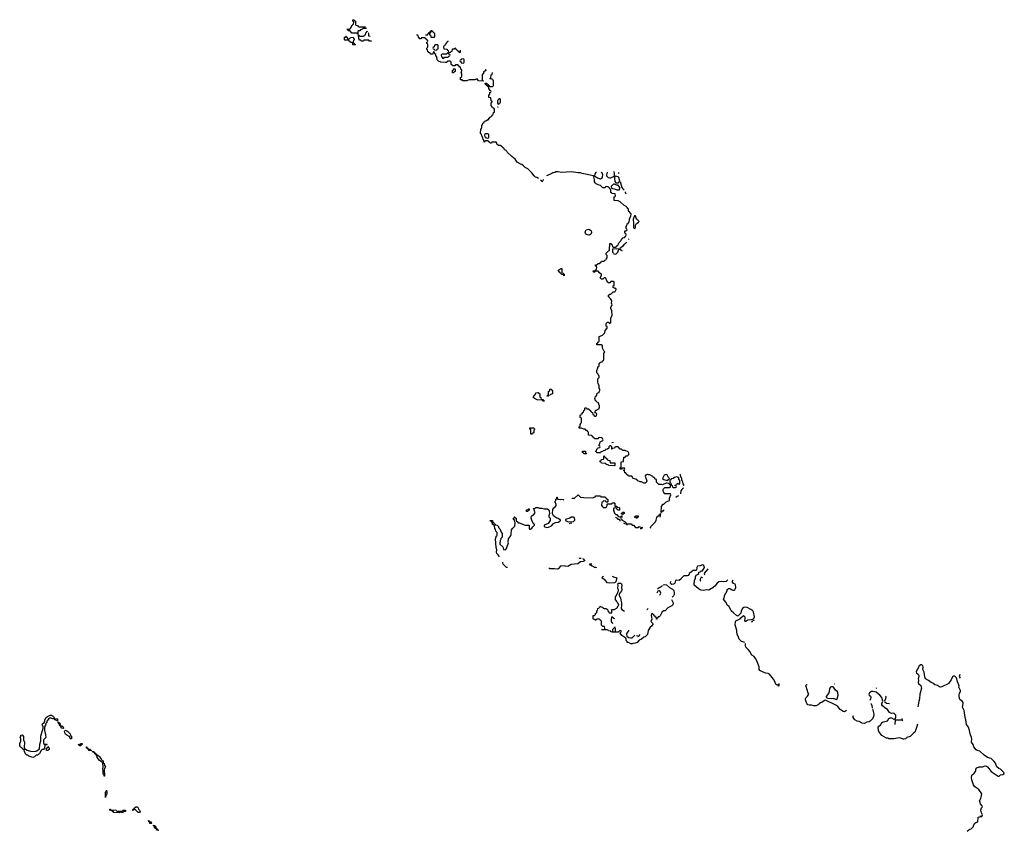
# Model space of a CAD drawing. Header units: inches. Extents: x 2387097 to 2568883, y 660483 to 715047.
# Tile 21 of 21: x 2541468 to 2558256, y 674690 to 688534. Entities that reach past the tile are written whole.
import ezdxf

# ---------------------------------------------------------------- set-up
doc = ezdxf.new("R2010")
doc.units = ezdxf.units.IN
doc.header["$MEASUREMENT"] = 0
for name, color, linetype in [('C5647', 7, 'Continuous'), ('C5648', 7, 'Continuous'), ('C5657', 7, 'Continuous'), ('C5658', 7, 'Continuous')]:
    doc.layers.add(name, color=color, linetype=linetype)

msp = doc.modelspace()

# ---------------------------------------------------------------- linework, layer by layer
at = {"layer": 'C5647', "color": 6}
for points in [[(2549647, 679374), (2549626, 679406), (2549604, 679430), (2549598, 679450), (2549601, 679490), (2549590, 679530), (2549583, 679677), (2549590, 679714), (2549595, 679725), (2549607, 679733), (2549607, 679787), (2549586, 679810), (2549582, 679842), (2549568, 679850), (2549562, 679902), (2549546, 679910), (2549542, 679922), (2549530, 679926), (2549522, 679962), (2549510, 679966), (2549502, 679982), (2549490, 679986), (2549487, 679993), (2549530, 679992), (2549538, 679958), (2549550, 679954), (2549558, 679938), (2549574, 679930), (2549578, 679918), (2549611, 679911), (2549632, 679890), (2549633, 679873), (2549652, 679852), (2549678, 679790), (2549692, 679770), (2549694, 679750), (2549694, 679710), (2549673, 679687), (2549673, 679673), (2549662, 679650), (2549662, 679630), (2549654, 679610), (2549654, 679590), (2549704, 679544), (2549712, 679530), (2549718, 679498), (2549750, 679494), (2549770, 679514), (2549778, 679550), (2549802, 679610), (2549795, 679630), (2549801, 679679), (2549837, 679723), (2549849, 679750), (2549855, 679830), (2549878, 679862), (2549910, 679894), (2549918, 679958), (2549908, 679970), (2549902, 680000)], [(2549934, 680000), (2549934, 679990), (2549938, 679978), (2549953, 679973), (2549970, 679954), (2549992, 679952), (2550000, 679948)], [(2549787, 679190), (2549769, 679190), (2549710, 679244), (2549706, 679270), (2549708, 679282)]]:
    msp.add_lwpolyline(points, dxfattribs=at)
for points in [[(2542114, 676566), (2542106, 676570), (2542102, 676582), (2542068, 676590), (2542066, 676606), (2542031, 676609), (2542017, 676617), (2541990, 676624), (2541959, 676601), (2541931, 676570), (2541930, 676548), (2541918, 676542), (2541910, 676498), (2541890, 676470), (2541890, 676410), (2541910, 676334), (2541912, 676290), (2541874, 676250), (2541874, 676190), (2541890, 676174), (2541930, 676174), (2541934, 676170), (2541930, 676166), (2541898, 676162), (2541893, 676107), (2541872, 676088), (2541850, 676086), (2541832, 676068), (2541805, 676015), (2541790, 675998), (2541770, 675989), (2541750, 675988), (2541720, 675960), (2541690, 675949), (2541626, 675970), (2541607, 675987), (2541589, 675989), (2541568, 676010), (2541548, 676050), (2541542, 676082), (2541530, 676086), (2541522, 676102), (2541507, 676107), (2541502, 676122), (2541487, 676127), (2541468, 676148), (2541469, 676190), (2541488, 676230), (2541487, 676267), (2541478, 676290), (2541488, 676310), (2541488, 676332), (2541510, 676334), (2541531, 676310), (2541532, 676250), (2541551, 676211), (2541542, 676122), (2541553, 676107), (2541553, 676093), (2541567, 676093), (2541596, 676076), (2541650, 676056), (2541729, 676051), (2541758, 676062), (2541782, 676078), (2541790, 676092), (2541806, 676094), (2541810, 676174), (2541829, 676231), (2541830, 676314), (2541869, 676450), (2541869, 676470), (2541859, 676499), (2541848, 676512), (2541868, 676532), (2541886, 676534), (2541886, 676546), (2541898, 676562), (2541898, 676590), (2541922, 676630), (2541942, 676650), (2541986, 676670), (2542011, 676671), (2542042, 676650), (2542054, 676626), (2542054, 676614), (2542112, 676610)], [(2542210, 676446), (2542188, 676450), (2542168, 676470), (2542166, 676486), (2542150, 676488), (2542148, 676508), (2542142, 676522), (2542128, 676530), (2542126, 676554), (2542134, 676550), (2542138, 676538), (2542150, 676534), (2542158, 676498), (2542171, 676491), (2542190, 676491), (2542198, 676478), (2542210, 676471), (2542214, 676450)], [(2542350, 676268), (2542329, 676270), (2542326, 676306), (2542314, 676306), (2542270, 676329), (2542250, 676349), (2542239, 676370), (2542235, 676390), (2542238, 676402), (2542247, 676413), (2542270, 676405), (2542291, 676390), (2542331, 676350), (2542332, 676332), (2542338, 676318), (2542350, 676314), (2542353, 676307)], [(2541930, 676066), (2541926, 676070), (2541926, 676110), (2541942, 676118), (2541950, 676134), (2541958, 676118), (2541972, 676110), (2541972, 676088), (2541958, 676082), (2541950, 676066)], [(2542510, 676148), (2542490, 676149), (2542486, 676166), (2542474, 676166), (2542468, 676172), (2542502, 676178), (2542506, 676190), (2542532, 676190), (2542534, 676170), (2542513, 676167)], [(2542690, 676066), (2542650, 676068), (2542646, 676086), (2542628, 676090), (2542626, 676106), (2542608, 676110), (2542606, 676130), (2542612, 676130), (2542614, 676114), (2542632, 676110), (2542634, 676094), (2542671, 676090), (2542673, 676073), (2542694, 676070)], [(2542798, 675978), (2542810, 675978), (2542822, 675970), (2542858, 675918), (2542870, 675911), (2542877, 675897), (2542891, 675890), (2542894, 675854), (2542910, 675852), (2542912, 675812), (2542931, 675790), (2542911, 675749), (2542914, 675630), (2542910, 675628), (2542908, 675648), (2542902, 675662), (2542890, 675666), (2542889, 675669), (2542889, 675729), (2542884, 675750), (2542889, 675790), (2542886, 675866), (2542870, 675868), (2542860, 675880), (2542830, 675898), (2542810, 675918), (2542789, 675950), (2542786, 675986), (2542770, 675988), (2542766, 676006), (2542749, 676010), (2542747, 676027), (2542730, 676029), (2542727, 676047), (2542713, 676047), (2542706, 676054), (2542731, 676050), (2542732, 676032), (2542754, 676030), (2542758, 676018), (2542770, 676014), (2542774, 675994), (2542790, 675992)], [(2542930, 675266), (2542929, 675350), (2542948, 675372), (2542950, 675394), (2542955, 675350), (2542951, 675310), (2542938, 675302), (2542934, 675270)], [(2543207, 675033), (2543222, 675038), (2543230, 675052), (2543274, 675050), (2543274, 675030), (2543238, 675022), (2543230, 675009), (2543206, 675010), (2543202, 675022), (2543190, 675026), (2543178, 675022), (2543174, 675010), (2543167, 675007), (2543070, 675009), (2543066, 675026), (2543046, 675030), (2543042, 675042), (2543008, 675050), (2543006, 675070), (2543014, 675070), (2543018, 675058), (2543030, 675054), (2543111, 675051), (2543118, 675038), (2543130, 675034)], [(2543510, 675009), (2543489, 675010), (2543462, 675042), (2543446, 675050), (2543430, 675066), (2543418, 675062), (2543414, 675050), (2543386, 675050), (2543406, 675054), (2543410, 675074), (2543422, 675078), (2543426, 675090), (2543446, 675110), (2543470, 675105), (2543491, 675090), (2543492, 675070), (2543510, 675052), (2543522, 675030)], [(2543690, 674826), (2543686, 674846), (2543668, 674850), (2543667, 674873), (2543674, 674866), (2543674, 674854), (2543711, 674850), (2543714, 674830), (2543710, 674826)], [(2543830, 674706), (2543808, 674710), (2543806, 674726), (2543786, 674730), (2543782, 674742), (2543766, 674750), (2543762, 674782), (2543750, 674786), (2543747, 674793), (2543770, 674792), (2543774, 674774), (2543790, 674772), (2543792, 674752), (2543798, 674738), (2543814, 674730), (2543818, 674718), (2543834, 674710)]]:
    msp.add_lwpolyline(points, close=True, dxfattribs=at)
at = {"layer": 'C5648', "color": 6}
for points in [[(2547374, 688396), (2547374, 688390), (2547370, 688386), (2547330, 688386), (2547318, 688382), (2547314, 688370), (2547278, 688362), (2547270, 688346), (2547238, 688342), (2547234, 688330), (2547234, 688286), (2547230, 688286), (2547222, 688302), (2547210, 688306), (2547130, 688306), (2547122, 688322), (2547107, 688327), (2547102, 688342), (2547070, 688346), (2547062, 688362), (2547046, 688370), (2547050, 688374), (2547090, 688374), (2547102, 688378), (2547107, 688393), (2547122, 688398), (2547130, 688434), (2547142, 688438), (2547146, 688450), (2547162, 688458), (2547166, 688490), (2547162, 688502), (2547146, 688510), (2547146, 688530), (2547150, 688534), (2547173, 688533), (2547178, 688518), (2547194, 688510), (2547194, 688450), (2547198, 688438), (2547230, 688434), (2547238, 688418), (2547250, 688414)], [(2547468, 688167), (2547430, 688166), (2547422, 688182), (2547410, 688186), (2547350, 688186), (2547338, 688182), (2547330, 688166), (2547290, 688166), (2547282, 688182), (2547267, 688187), (2547248, 688208), (2547246, 688274), (2547253, 688273), (2547258, 688258), (2547270, 688254), (2547330, 688254), (2547342, 688258), (2547348, 688272), (2547362, 688278), (2547368, 688312), (2547382, 688318), (2547387, 688333), (2547407, 688336)], [(2547250, 688414), (2547364, 688414)], [(2547422, 688304), (2547418, 688302), (2547414, 688290), (2547418, 688258), (2547444, 688255)], [(2548385, 688277), (2548410, 688274), (2548422, 688278), (2548427, 688293), (2548442, 688298), (2548447, 688313), (2548462, 688318), (2548466, 688330), (2548463, 688339)], [(2549413, 687689), (2549414, 687670), (2549398, 687662), (2549393, 687647), (2549378, 687642), (2549374, 687610), (2549358, 687602), (2549354, 687590), (2549354, 687510), (2549358, 687498), (2549373, 687493), (2549370, 687488), (2549290, 687490), (2549270, 687526), (2549231, 687509), (2549133, 687507), (2549102, 687498), (2549090, 687490), (2549026, 687490), (2549010, 687506), (2548986, 687510), (2548986, 687550), (2549002, 687558), (2549006, 687570), (2549006, 687610), (2549002, 687622), (2548988, 687630), (2549002, 687638), (2549006, 687670), (2549002, 687682), (2548988, 687688), (2548982, 687722), (2548970, 687726), (2548962, 687742), (2548947, 687747), (2548942, 687762), (2548930, 687766), (2548898, 687762), (2548890, 687746), (2548847, 687747), (2548842, 687762), (2548826, 687770), (2548826, 687810), (2548822, 687822), (2548810, 687826), (2548770, 687826), (2548758, 687822), (2548750, 687806), (2548730, 687806), (2548650, 687809), (2548610, 687828), (2548589, 687850), (2548582, 687902), (2548566, 687910), (2548562, 687942), (2548546, 687950), (2548542, 687982), (2548530, 687986), (2548518, 687982), (2548513, 687947), (2548490, 687946), (2548470, 687948), (2548466, 687966), (2548446, 687970), (2548442, 687982), (2548430, 687986), (2548422, 688022), (2548410, 688026), (2548409, 688031), (2548409, 688051), (2548422, 688058), (2548426, 688070), (2548426, 688110), (2548422, 688122), (2548408, 688130), (2548408, 688152), (2548422, 688158), (2548426, 688170), (2548422, 688182), (2548410, 688186), (2548402, 688202), (2548390, 688206), (2548382, 688222), (2548370, 688226), (2548330, 688226), (2548318, 688222), (2548312, 688208), (2548288, 688208), (2548282, 688222), (2548268, 688230), (2548262, 688262), (2548248, 688270), (2548250, 688289)], [(2548774, 688170), (2548760, 688160), (2548734, 688130), (2548730, 688106), (2548718, 688102), (2548713, 688087), (2548698, 688082), (2548694, 688070), (2548698, 688038), (2548754, 688030), (2548758, 688018), (2548774, 688010), (2548778, 687978), (2548790, 687974), (2548822, 687978), (2548827, 687993), (2548842, 687998), (2548846, 688030), (2548850, 688034), (2548882, 688038), (2548890, 688054), (2548898, 688038), (2548913, 688033), (2548918, 688018), (2548933, 688013), (2548938, 687998), (2548953, 687993), (2548958, 687978), (2548970, 687974), (2548982, 687978), (2548986, 687990), (2548986, 688014)], [(2550000, 686075), (2549950, 686103), (2549915, 686155), (2549858, 686198), (2549786, 686270), (2549782, 686282), (2549766, 686290), (2549762, 686302), (2549747, 686307), (2549742, 686322), (2549727, 686327), (2549722, 686342), (2549710, 686346), (2549700, 686360), (2549686, 686370), (2549682, 686382), (2549667, 686387), (2549626, 686390), (2549622, 686402), (2549606, 686410), (2549606, 686430), (2549590, 686446), (2549530, 686446), (2549518, 686442), (2549513, 686427), (2549490, 686426), (2549482, 686442), (2549467, 686447), (2549462, 686462), (2549450, 686466), (2549410, 686466), (2549398, 686462), (2549393, 686447), (2549387, 686447), (2549382, 686482), (2549368, 686488), (2549362, 686542), (2549350, 686546), (2549342, 686582), (2549330, 686586), (2549327, 686593), (2549328, 686668), (2549330, 686674), (2549342, 686678), (2549346, 686690), (2549348, 686732), (2549362, 686738), (2549366, 686770), (2549382, 686778), (2549386, 686790), (2549402, 686798), (2549406, 686810), (2549427, 686813), (2549448, 686832), (2549466, 686834), (2549470, 686854), (2549482, 686858), (2549486, 686870), (2549502, 686878), (2549506, 686890), (2549522, 686898), (2549530, 686914), (2549542, 686918), (2549546, 686950), (2549562, 686958), (2549566, 686970), (2549566, 687010), (2549550, 687026), (2549529, 687029), (2549526, 687050), (2549508, 687070), (2549508, 687112), (2549526, 687130), (2549522, 687142), (2549508, 687148), (2549502, 687202), (2549470, 687206), (2549466, 687210), (2549468, 687252), (2549482, 687258), (2549486, 687290), (2549502, 687298), (2549506, 687310), (2549502, 687322), (2549487, 687327), (2549482, 687342), (2549470, 687346), (2549466, 687386), (2549450, 687388), (2549447, 687407), (2549429, 687410), (2549427, 687427), (2549409, 687430), (2549406, 687450), (2549410, 687454), (2549430, 687454), (2549438, 687438), (2549454, 687430), (2549458, 687418), (2549474, 687410), (2549478, 687398), (2549490, 687394), (2549530, 687394), (2549542, 687398), (2549546, 687410), (2549546, 687490), (2549542, 687502), (2549527, 687507), (2549522, 687522), (2549490, 687526), (2549486, 687530), (2549502, 687538), (2549508, 687592), (2549522, 687598), (2549527, 687631)], [(2549626, 687045), (2549618, 687042), (2549617, 687039)], [(2549902, 680000), (2549902, 680002), (2549886, 680010), (2549887, 680033), (2549902, 680038), (2549907, 680053), (2549913, 680053), (2549918, 680038), (2549934, 680030), (2549934, 680000)]]:
    msp.add_lwpolyline(points, dxfattribs=at)
for points in [[(2548490, 688346), (2548478, 688342), (2548474, 688310), (2548458, 688302), (2548454, 688290), (2548458, 688278), (2548474, 688270), (2548478, 688238), (2548490, 688234), (2548530, 688234), (2548542, 688238), (2548546, 688250), (2548546, 688290), (2548542, 688302), (2548527, 688307), (2548522, 688322), (2548507, 688327), (2548502, 688342)], [(2547070, 688194), (2547082, 688198), (2547087, 688213), (2547102, 688218), (2547108, 688232), (2547153, 688233), (2547158, 688218), (2547172, 688210), (2547172, 688188), (2547158, 688182), (2547154, 688150), (2547158, 688138), (2547173, 688133), (2547178, 688118), (2547193, 688113), (2547190, 688106), (2547150, 688106), (2547146, 688110), (2547142, 688142), (2547107, 688147), (2547102, 688162), (2547087, 688167), (2547082, 688182), (2547070, 688186), (2547010, 688186), (2547006, 688190), (2547007, 688233), (2547022, 688238), (2547027, 688253), (2547033, 688253), (2547038, 688238), (2547054, 688230), (2547058, 688198)], [(2548590, 688106), (2548550, 688106), (2548538, 688102), (2548534, 688070), (2548518, 688062), (2548514, 688050), (2548518, 688038), (2548533, 688033), (2548538, 688018), (2548570, 688014), (2548582, 688018), (2548587, 688033), (2548602, 688038), (2548606, 688050), (2548606, 688090), (2548602, 688102)], [(2548770, 687966), (2548758, 687962), (2548750, 687946), (2548670, 687946), (2548658, 687942), (2548654, 687930), (2548658, 687898), (2548673, 687893), (2548678, 687878), (2548690, 687874), (2548702, 687878), (2548710, 687894), (2548770, 687894), (2548782, 687898), (2548787, 687913), (2548802, 687918), (2548806, 687930), (2548802, 687942), (2548787, 687947), (2548782, 687962)], [(2549030, 687866), (2548998, 687862), (2548993, 687847), (2548978, 687842), (2548974, 687830), (2548978, 687818), (2548993, 687813), (2548998, 687798), (2549030, 687794), (2549042, 687798), (2549046, 687810), (2549046, 687850), (2549042, 687862)], [(2548850, 687626), (2548846, 687670), (2548862, 687678), (2548867, 687693), (2548890, 687694), (2548894, 687690), (2548892, 687648), (2548878, 687642), (2548870, 687626)], [(2549650, 687186), (2549638, 687182), (2549633, 687167), (2549618, 687162), (2549614, 687150), (2549614, 687110), (2549618, 687098), (2549630, 687094), (2549642, 687098), (2549647, 687113), (2549662, 687118), (2549666, 687130), (2549666, 687170), (2549662, 687182)], [(2549450, 686586), (2549410, 686586), (2549398, 686582), (2549394, 686570), (2549398, 686538), (2549413, 686533), (2549418, 686518), (2549450, 686514), (2549462, 686518), (2549466, 686530), (2549466, 686570), (2549462, 686582)]]:
    msp.add_lwpolyline(points, close=True, dxfattribs=at)
at = {"layer": 'C5657', "color": 6}
for points in [[(2550000, 679948), (2550070, 679916), (2550090, 679911), (2550154, 679910), (2550153, 679853), (2550162, 679842), (2550170, 679842), (2550200, 679860), (2550216, 679884), (2550246, 679910), (2550246, 679930), (2550235, 679935), (2550220, 679960), (2550202, 680000)], [(2550512, 680000), (2550512, 679990), (2550477, 679943), (2550412, 679910), (2550412, 679890), (2550450, 679871), (2550484, 679876), (2550538, 679902), (2550570, 679938), (2550589, 679951), (2550604, 679956), (2550650, 679961), (2550680, 679980), (2550688, 679990), (2550687, 680000)], [(2550774, 680000), (2550774, 679990), (2550810, 679976), (2550830, 679971), (2550910, 679972), (2550929, 679991), (2550932, 680000)], [(2550882, 679945), (2550850, 679941), (2550839, 679935)], [(2551709, 679982), (2551709, 679989), (2551703, 680000)], [(2551737, 680000), (2551738, 679998), (2551791, 679971), (2551811, 679951), (2551814, 679934), (2551892, 679932), (2551910, 679914), (2551931, 679911), (2551970, 679872), (2552007, 679873), (2552030, 679892), (2552073, 679873), (2552091, 679871), (2552073, 679867), (2552070, 679849), (2552047, 679849)], [(2551788, 679933), (2551782, 679942), (2551768, 679944)], [(2551824, 679914), (2551823, 679917), (2551827, 679927), (2551796, 679929)], [(2552227, 679854), (2552222, 679870), (2552229, 679891), (2552309, 679970), (2552318, 680000)], [(2552008, 679858), (2552006, 679866), (2551990, 679868), (2551970, 679868)], [(2551065, 679342), (2551086, 679330), (2551093, 679313), (2551102, 679310), (2551098, 679302), (2551074, 679290), (2551030, 679289), (2550987, 679253), (2550870, 679239), (2550812, 679208)], [(2551007, 679353), (2551010, 679350), (2551040, 679350)], [(2551311, 679183), (2551289, 679189), (2551270, 679190), (2551259, 679199), (2551228, 679210), (2551198, 679230), (2551186, 679250), (2551206, 679254), (2551222, 679251)], [(2553544, 678982), (2553511, 678949), (2553470, 678946), (2553430, 678953), (2553390, 678945), (2553359, 678921), (2553323, 678870), (2553271, 678830), (2553255, 678825), (2553230, 678808), (2553210, 678804), (2553170, 678808), (2553130, 678798), (2553090, 678804), (2553073, 678810), (2553034, 678834), (2552966, 678890), (2552966, 678930), (2552974, 678946), (2552975, 678970), (2552989, 679010), (2552989, 679031), (2552995, 679045), (2553003, 679057), (2553026, 679070), (2553046, 679090), (2553047, 679113), (2553070, 679114), (2553088, 679132), (2553110, 679134), (2553145, 679190), (2553141, 679210), (2553130, 679229), (2553114, 679234), (2553091, 679229), (2553070, 679219), (2553026, 679214), (2553011, 679190), (2553010, 679146), (2552990, 679138), (2552950, 679139), (2552932, 679130), (2552923, 679117), (2552885, 679090), (2552882, 679078), (2552865, 679055), (2552851, 679049), (2552790, 679049), (2552752, 679010), (2552746, 678994), (2552711, 678969), (2552670, 678974), (2552651, 678969), (2552636, 678925), (2552628, 678912), (2552615, 678905), (2552590, 678899), (2552569, 678910), (2552566, 678930), (2552570, 678953)], [(2550812, 679208), (2550770, 679210), (2550750, 679216), (2550690, 679210), (2550650, 679169), (2550630, 679159), (2550587, 679167), (2550509, 679169), (2550493, 679180)], [(2552829, 679131), (2552830, 679131), (2552831, 679133)], [(2553199, 679168), (2553170, 679129), (2553159, 679121), (2553138, 679090), (2553145, 679070), (2553152, 679062)], [(2552581, 678646), (2552611, 678590), (2552612, 678570), (2552605, 678555), (2552586, 678534), (2552544, 678516), (2552520, 678500), (2552474, 678450), (2552450, 678448), (2552414, 678430), (2552411, 678410), (2552390, 678368), (2552370, 678349), (2552353, 678347), (2552351, 678330), (2552334, 678326), (2552330, 678306), (2552326, 678310), (2552322, 678342), (2552306, 678350), (2552302, 678362), (2552290, 678366), (2552282, 678382), (2552267, 678387), (2552262, 678402), (2552250, 678406), (2552238, 678402), (2552234, 678370), (2552243, 678343), (2552244, 678310), (2552232, 678270), (2552271, 678230), (2552251, 678209), (2552242, 678190), (2552218, 678170), (2552183, 678117), (2552171, 678049), (2552130, 678009), (2552110, 678002), (2552070, 677969), (2552032, 677948), (2551994, 677910), (2551970, 677898), (2551925, 677895), (2551910, 677886), (2551890, 677886), (2551850, 677908), (2551826, 677910), (2551826, 677930), (2551810, 677946), (2551809, 677969), (2551802, 677982), (2551734, 678030), (2551707, 678067), (2551707, 678073), (2551726, 678090), (2551726, 678110), (2551718, 678118), (2551694, 678110), (2551670, 678086), (2551570, 678086), (2551548, 678090), (2551546, 678106), (2551506, 678110), (2551502, 678122), (2551487, 678127), (2551410, 678126), (2551386, 678130), (2551390, 678134), (2551430, 678134), (2551442, 678138), (2551446, 678150), (2551442, 678182), (2551410, 678186), (2551387, 678207), (2551386, 678270), (2551382, 678282), (2551366, 678290), (2551362, 678302), (2551350, 678306), (2551310, 678306), (2551298, 678302), (2551290, 678286), (2551282, 678302), (2551247, 678307), (2551248, 678372), (2551270, 678374), (2551286, 678390), (2551288, 678410), (2551306, 678414), (2551309, 678450), (2551322, 678458), (2551328, 678492), (2551342, 678498), (2551346, 678510), (2551362, 678518), (2551370, 678532), (2551378, 678518), (2551410, 678514), (2551418, 678498), (2551433, 678493), (2551474, 678490), (2551478, 678478), (2551493, 678473), (2551494, 678450), (2551514, 678430), (2551518, 678418), (2551530, 678414), (2551562, 678418), (2551567, 678473), (2551610, 678474), (2551622, 678478), (2551628, 678492), (2551650, 678494), (2551670, 678534), (2551686, 678550), (2551668, 678588), (2551646, 678610), (2551642, 678622), (2551626, 678630), (2551626, 678690), (2551646, 678710), (2551647, 678733), (2551662, 678738), (2551666, 678770), (2551678, 678790), (2551678, 678810), (2551668, 678830), (2551675, 678890), (2551668, 678912), (2551680, 678920), (2551710, 678923), (2551730, 678910), (2551736, 678890), (2551732, 678850), (2551735, 678810), (2551730, 678790), (2551695, 678745), (2551691, 678730), (2551691, 678710), (2551711, 678670), (2551715, 678630), (2551731, 678589), (2551731, 678531), (2551721, 678510), (2551726, 678490), (2551736, 678476), (2551778, 678447)], [(2551530, 678924), (2551490, 678929), (2551452, 678972), (2551430, 678989), (2551414, 678994), (2551398, 679010), (2551406, 679030), (2551423, 679044)], [(2551571, 679043), (2551590, 679032), (2551651, 679011), (2551643, 678997), (2551632, 678948), (2551624, 678936), (2551610, 678929), (2551530, 678924)], [(2552439, 678893), (2552470, 678901), (2552496, 678896), (2552547, 678847), (2552601, 678821), (2552620, 678800), (2552627, 678750), (2552626, 678730), (2552614, 678706), (2552594, 678686)], [(2553090, 679026), (2553071, 678990), (2553071, 678970), (2553079, 678954)], [(2553114, 679016), (2553090, 679026)], [(2553831, 677908), (2553817, 677917), (2553777, 677930), (2553750, 677949), (2553735, 677970), (2553724, 678004), (2553699, 678050), (2553693, 678090), (2553695, 678115), (2553670, 678210), (2553672, 678268), (2553681, 678279), (2553750, 678312), (2553766, 678334), (2553810, 678372), (2553834, 678350), (2553833, 678313), (2553825, 678290), (2553833, 678273), (2553850, 678272), (2553870, 678294), (2553882, 678298), (2553938, 678302), (2553970, 678311), (2553989, 678330), (2553994, 678350), (2553978, 678430), (2553967, 678450), (2553934, 678474), (2553870, 678507), (2553850, 678512), (2553813, 678507), (2553790, 678490), (2553771, 678450), (2553766, 678410), (2553710, 678359), (2553690, 678369), (2553639, 678419), (2553597, 678450), (2553563, 678523), (2553528, 678550), (2553513, 678593), (2553479, 678630), (2553469, 678650), (2553479, 678681), (2553488, 678690), (2553488, 678710), (2553528, 678790), (2553528, 678812), (2553542, 678818), (2553550, 678834), (2553590, 678834), (2553594, 678814), (2553606, 678814), (2553630, 678801), (2553650, 678803), (2553662, 678810), (2553670, 678822), (2553676, 678850), (2553673, 678893), (2553665, 678905), (2553636, 678916), (2553614, 678950), (2553634, 678976)], [(2552370, 678794), (2552350, 678788), (2552332, 678750)], [(2552345, 678834), (2552346, 678834), (2552370, 678850), (2552390, 678855), (2552422, 678878), (2552428, 678888)], [(2552378, 678720), (2552390, 678732), (2552399, 678750), (2552390, 678782), (2552370, 678794)], [(2552159, 678473), (2552166, 678474), (2552177, 678483), (2552182, 678496)], [(2551570, 678346), (2551558, 678342), (2551552, 678310), (2551553, 678273), (2551558, 678258), (2551570, 678254), (2551574, 678234), (2551574, 678234)], [(2551615, 678314), (2551600, 678320), (2551576, 678336), (2551570, 678346)], [(2553992, 678289), (2553990, 678289), (2553953, 678267), (2553943, 678251)], [(2551618, 678180), (2551618, 678178), (2551622, 678177)], [(2551852, 678120), (2551819, 678070), (2551816, 678050), (2551821, 678021), (2551856, 677996), (2551890, 677991), (2551910, 677993), (2551950, 678031), (2551958, 678034)], [(2551987, 678032), (2552005, 678025), (2552010, 678014), (2552030, 678022), (2552046, 678047)], [(2554412, 677212), (2554414, 677170), (2554410, 677166), (2554402, 677182), (2554389, 677189), (2554369, 677190), (2554350, 677228), (2554346, 677246), (2554323, 677283), (2554250, 677370), (2554230, 677384), (2554190, 677388), (2554144, 677404), (2554090, 677433), (2554079, 677450), (2554075, 677495), (2554051, 677550), (2554044, 677584), (2554016, 677636), (2553990, 677670), (2553950, 677696), (2553917, 677757), (2553886, 677790), (2553862, 677822), (2553850, 677830), (2553843, 677857), (2553841, 677895)], [(2557624, 674690), (2557650, 674713), (2557670, 674725), (2557690, 674730), (2557728, 674770), (2557729, 674790), (2557753, 674827), (2557770, 674838), (2557806, 674850), (2557810, 674934), (2557842, 674938), (2557850, 674952), (2557862, 674942), (2557870, 674942), (2557884, 674970), (2557866, 675006), (2557858, 675050), (2557869, 675091), (2557882, 675110), (2557875, 675130), (2557850, 675158), (2557836, 675196), (2557835, 675210), (2557858, 675250), (2557864, 675270), (2557872, 675330), (2557821, 675401), (2557753, 675450), (2557730, 675481), (2557703, 675570), (2557698, 675610), (2557704, 675650), (2557740, 675680), (2557763, 675710), (2557770, 675730), (2557770, 675752), (2557786, 675774), (2557830, 675790), (2557886, 675790), (2557930, 675805), (2557950, 675802), (2557971, 675791), (2558032, 675710), (2558150, 675631), (2558170, 675632), (2558189, 675651), (2558230, 675661), (2558249, 675670), (2558256, 675690), (2558190, 675749), (2558163, 675763), (2558129, 675789), (2558116, 675816), (2558107, 675850), (2558083, 675883), (2558050, 675915), (2558030, 675930), (2557971, 675951), (2557910, 675990), (2557836, 676056), (2557794, 676070), (2557779, 676079), (2557737, 676130), (2557723, 676170), (2557695, 676210), (2557701, 676270), (2557698, 676290), (2557673, 676353), (2557664, 676410), (2557648, 676468), (2557610, 676510), (2557600, 676590), (2557586, 676630), (2557570, 676750), (2557544, 676810), (2557554, 676870), (2557552, 676890), (2557537, 676910), (2557499, 676939), (2557492, 676952), (2557484, 677010), (2557493, 677047), (2557509, 677070), (2557509, 677090), (2557482, 677150), (2557489, 677170), (2557457, 677237), (2557449, 677290), (2557439, 677310), (2557410, 677335), (2557386, 677334), (2557375, 677325), (2557348, 677272), (2557318, 677230), (2557310, 677209), (2557190, 677152), (2557170, 677148), (2557150, 677152), (2557115, 677175), (2557070, 677187), (2557038, 677218), (2557010, 677230), (2556963, 677263), (2556915, 677290), (2556903, 677323), (2556890, 677406), (2556869, 677450), (2556875, 677490), (2556869, 677510), (2556850, 677529), (2556830, 677527), (2556807, 677513), (2556791, 677490), (2556788, 677472), (2556770, 677449), (2556751, 677410), (2556759, 677390), (2556788, 677368), (2556801, 677350), (2556801, 677330), (2556786, 677290), (2556791, 677270), (2556786, 677230), (2556791, 677210), (2556835, 677175), (2556846, 677130), (2556818, 677030), (2556810, 676948), (2556796, 676910), (2556784, 676815)], [(2557497, 677366), (2557490, 677350), (2557488, 677328), (2557504, 677304), (2557505, 677304)], [(2555568, 676750), (2555531, 676730), (2555510, 676731), (2555460, 676770), (2555417, 676817), (2555383, 676843), (2555210, 676925), (2555190, 676921), (2555145, 676890), (2555121, 676879), (2555097, 676863), (2555090, 676852), (2555051, 676830), (2555010, 676830), (2554970, 676841), (2554930, 676841), (2554908, 676850), (2554890, 676868), (2554869, 676930), (2554869, 676950), (2554879, 676970), (2554903, 676997), (2554922, 677030), (2554909, 677049), (2554878, 677158), (2554868, 677170), (2554890, 677194), (2554892, 677195)], [(2555360, 677206), (2555364, 677204), (2555368, 677204)], [(2556772, 676520), (2556775, 676510), (2556750, 676429), (2556730, 676384), (2556700, 676360), (2556650, 676310), (2556592, 676288), (2556570, 676270), (2556544, 676264), (2556530, 676262), (2556490, 676281), (2556470, 676284), (2556370, 676266), (2556290, 676268), (2556270, 676279), (2556250, 676279), (2556166, 676326), (2556114, 676390), (2556109, 676411), (2556108, 676470), (2556148, 676510), (2556154, 676526), (2556174, 676546), (2556190, 676558), (2556250, 676567), (2556266, 676574), (2556290, 676612), (2556310, 676625), (2556330, 676625), (2556370, 676602), (2556378, 676602), (2556398, 676622), (2556405, 676635), (2556409, 676669), (2556370, 676704), (2556330, 676701), (2556297, 676717), (2556264, 676770), (2556217, 676797), (2556179, 676830), (2556169, 676850), (2556169, 676870), (2556184, 676910), (2556169, 676970), (2556135, 677010), (2556070, 677065), (2556016, 677076), (2555990, 677073), (2555955, 677050), (2555947, 677030), (2555951, 677011), (2555973, 676993), (2555979, 676979), (2555976, 676950), (2555962, 676919)], [(2556070, 677135), (2556073, 677133), (2556076, 677132)], [(2556231, 676997), (2556234, 676990), (2556233, 676950), (2556211, 676910), (2556217, 676897), (2556250, 676873), (2556301, 676871)], [(2556006, 676781), (2556031, 676690), (2556027, 676650), (2556008, 676610), (2555970, 676569), (2555950, 676560), (2555910, 676550), (2555870, 676529), (2555830, 676532), (2555782, 676562), (2555749, 676570), (2555710, 676592), (2555680, 676630), (2555679, 676650), (2555683, 676665)], [(2555980, 676872), (2555986, 676866), (2555997, 676837), (2556003, 676794)], [(2556527, 676573), (2556522, 676582), (2556508, 676588), (2556393, 676587), (2556391, 676512)], [(2556509, 676615), (2556512, 676592), (2556522, 676591)]]:
    msp.add_lwpolyline(points, dxfattribs=at)
for points in [[(2551610, 678166), (2551574, 678130), (2551578, 678098), (2551610, 678094), (2551622, 678098), (2551626, 678110), (2551626, 678150), (2551622, 678162)], [(2555330, 677155), (2555310, 677154), (2555292, 677148), (2555276, 677124), (2555271, 677070), (2555257, 677043), (2555216, 676990), (2555220, 676980), (2555228, 676968), (2555241, 676961), (2555338, 676958), (2555355, 676955), (2555390, 676938), (2555409, 676951), (2555423, 677010), (2555418, 677050), (2555410, 677069), (2555378, 677098), (2555346, 677146)]]:
    msp.add_lwpolyline(points, close=True, dxfattribs=at)
at = {"layer": 'C5658', "color": 6}
for points in [[(2550313, 685823), (2550283, 685843), (2550262, 685850), (2550238, 685870), (2550201, 685921), (2550130, 685990), (2550089, 686010), (2550061, 686041), (2550030, 686064), (2550008, 686070), (2550000, 686075)], [(2551483, 685934), (2551474, 685890), (2551475, 685870), (2551502, 685842), (2551530, 685835), (2551550, 685839), (2551590, 685862), (2551598, 685862), (2551608, 685872), (2551609, 685911), (2551603, 685945)], [(2550391, 685810), (2550390, 685788), (2550370, 685766), (2550364, 685784), (2550348, 685799)], [(2552457, 680164), (2552440, 680160), (2552427, 680147), (2552413, 680147), (2552410, 680128), (2552406, 680130), (2552409, 680231), (2552427, 680253), (2552428, 680270), (2552450, 680272), (2552489, 680311), (2552548, 680332), (2552549, 680370), (2552568, 680430), (2552566, 680446), (2552510, 680449), (2552490, 680444), (2552470, 680449), (2552450, 680469), (2552441, 680490), (2552440, 680520), (2552447, 680533), (2552468, 680552), (2552547, 680553), (2552562, 680558), (2552566, 680570), (2552562, 680602), (2552550, 680606), (2552542, 680622), (2552508, 680628), (2552490, 680629), (2552430, 680598), (2552410, 680606), (2552368, 680608), (2552328, 680648), (2552326, 680690), (2552310, 680698), (2552284, 680724), (2552269, 680730), (2552262, 680742), (2552210, 680768), (2552189, 680769), (2552170, 680778), (2552162, 680778), (2552150, 680766), (2552138, 680762), (2552134, 680750), (2552161, 680670), (2552158, 680650), (2552150, 680638), (2552130, 680629), (2552110, 680629), (2552070, 680649), (2552050, 680649), (2552035, 680655), (2552010, 680669), (2551990, 680689), (2551930, 680709), (2551908, 680748), (2551846, 680750), (2551842, 680762), (2551827, 680767), (2551822, 680782), (2551807, 680787), (2551802, 680802), (2551787, 680807), (2551782, 680842), (2551766, 680850), (2551782, 680858), (2551786, 680870), (2551782, 680882), (2551750, 680886), (2551738, 680882), (2551730, 680866), (2551710, 680866), (2551706, 680870), (2551707, 680893), (2551722, 680898), (2551726, 680910), (2551726, 680990), (2551730, 680994), (2551762, 680998), (2551766, 681010), (2551767, 681073), (2551790, 681074), (2551808, 681092), (2551830, 681092), (2551848, 681110), (2551858, 681130), (2551840, 681160), (2551790, 681188), (2551750, 681188), (2551730, 681206), (2551707, 681207), (2551670, 681246), (2551630, 681246), (2551618, 681242), (2551610, 681226), (2551578, 681222), (2551570, 681206), (2551566, 681210), (2551566, 681250), (2551550, 681266), (2551530, 681266), (2551514, 681250), (2551513, 681227), (2551493, 681207), (2551458, 681202), (2551453, 681187), (2551418, 681182), (2551413, 681167), (2551378, 681162), (2551370, 681146), (2551310, 681146), (2551302, 681162), (2551286, 681170), (2551302, 681178), (2551306, 681210), (2551322, 681218), (2551327, 681233), (2551362, 681238), (2551366, 681250), (2551362, 681262), (2551347, 681267), (2551346, 681290), (2551362, 681298), (2551367, 681333), (2551410, 681354), (2551418, 681370), (2551408, 681390), (2551390, 681402), (2551350, 681406), (2551338, 681402), (2551330, 681386), (2551270, 681386), (2551262, 681402), (2551247, 681407), (2551242, 681422), (2551227, 681427), (2551222, 681442), (2551167, 681447), (2551166, 681490), (2551162, 681502), (2551148, 681508), (2551146, 681526), (2551128, 681528), (2551107, 681547), (2551088, 681548), (2551047, 681567), (2551010, 681566), (2551006, 681570), (2551006, 681590), (2551022, 681598), (2551026, 681630), (2551036, 681644), (2551046, 681670), (2551046, 681730), (2551042, 681742), (2551026, 681750), (2551026, 681790), (2551042, 681798), (2551047, 681813), (2551062, 681818), (2551067, 681833), (2551082, 681838), (2551086, 681870), (2551102, 681878), (2551106, 681890), (2551106, 681910), (2551110, 681914), (2551130, 681914), (2551138, 681898), (2551170, 681894), (2551178, 681878), (2551193, 681873), (2551198, 681858), (2551213, 681853), (2551218, 681838), (2551233, 681833), (2551238, 681798), (2551253, 681793), (2551270, 681774), (2551290, 681774), (2551302, 681778), (2551306, 681810), (2551290, 681826), (2551270, 681826), (2551266, 681830), (2551282, 681838), (2551286, 681870), (2551290, 681874), (2551310, 681874), (2551328, 681892), (2551346, 681894), (2551346, 681906), (2551355, 681925), (2551355, 681950), (2551330, 682006), (2551306, 682010), (2551302, 682022), (2551286, 682030), (2551282, 682062), (2551266, 682070), (2551282, 682078), (2551288, 682112), (2551302, 682118), (2551306, 682130), (2551306, 682150), (2551328, 682172), (2551346, 682174), (2551346, 682186), (2551358, 682210), (2551358, 682230), (2551349, 682250), (2551348, 682288), (2551330, 682326), (2551326, 682350), (2551327, 682407), (2551347, 682433), (2551348, 682450), (2551330, 682486), (2551308, 682510), (2551308, 682550), (2551327, 682593), (2551328, 682612), (2551342, 682618), (2551346, 682630), (2551346, 682670), (2551362, 682678), (2551367, 682693), (2551402, 682698), (2551407, 682713), (2551422, 682718), (2551426, 682730), (2551426, 682850), (2551442, 682858), (2551446, 682870), (2551428, 682888), (2551408, 682930), (2551407, 682967), (2551402, 682982), (2551390, 682986), (2551310, 682986), (2551306, 683010), (2551322, 683018), (2551330, 683034), (2551342, 683038), (2551347, 683053), (2551348, 683130), (2551367, 683133), (2551406, 683150), (2551446, 683190), (2551448, 683232), (2551486, 683270), (2551482, 683302), (2551470, 683306), (2551467, 683313), (2551470, 683354), (2551490, 683374), (2551513, 683373), (2551518, 683358), (2551530, 683354), (2551546, 683370), (2551548, 683450), (2551568, 683490), (2551567, 683567), (2551546, 683610), (2551546, 683630), (2551568, 683670), (2551560, 683700), (2551562, 683730), (2551558, 683750), (2551548, 683768), (2551526, 683790), (2551522, 683802), (2551507, 683807), (2551507, 683827), (2551510, 683834), (2551522, 683838), (2551526, 683850), (2551550, 683854), (2551588, 683892), (2551610, 683892), (2551620, 683900), (2551638, 683930), (2551638, 683938), (2551630, 683946), (2551608, 683948), (2551602, 683962), (2551588, 683968), (2551588, 683992), (2551602, 683998), (2551606, 684010), (2551606, 684050), (2551602, 684062), (2551590, 684066), (2551550, 684066), (2551530, 684046), (2551508, 684048), (2551496, 684056), (2551479, 684079), (2551463, 684123), (2551450, 684129), (2551431, 684129), (2551410, 684108), (2551390, 684106), (2551368, 684130), (2551388, 684170), (2551386, 684190), (2551355, 684215), (2551330, 684246), (2551290, 684246), (2551278, 684242), (2551272, 684228), (2551250, 684228), (2551248, 684250), (2551282, 684258), (2551286, 684270), (2551302, 684278), (2551306, 684310), (2551302, 684322), (2551286, 684330), (2551286, 684350), (2551290, 684354), (2551310, 684354), (2551322, 684358), (2551327, 684373), (2551350, 684374), (2551370, 684394), (2551382, 684398), (2551390, 684414), (2551430, 684414), (2551442, 684418), (2551446, 684430), (2551462, 684438), (2551466, 684450), (2551486, 684470), (2551486, 684510), (2551466, 684530), (2551466, 684550), (2551510, 684594), (2551522, 684598), (2551526, 684610), (2551530, 684714), (2551550, 684714), (2551558, 684698), (2551570, 684694), (2551578, 684658), (2551590, 684654), (2551630, 684654), (2551642, 684658), (2551646, 684670), (2551668, 684690), (2551690, 684734), (2551726, 684770), (2551727, 684793), (2551742, 684798), (2551750, 684814), (2551782, 684818), (2551787, 684833), (2551802, 684838), (2551806, 684870), (2551802, 684882), (2551786, 684890), (2551786, 684930), (2551790, 684934), (2551810, 684934), (2551826, 684950), (2551822, 684962), (2551806, 684970), (2551806, 685010), (2551822, 685018), (2551827, 685053), (2551842, 685058), (2551847, 685073), (2551858, 685082), (2551868, 685130), (2551889, 685190), (2551893, 685210), (2551888, 685228), (2551862, 685262), (2551848, 685270), (2551846, 685310), (2551835, 685315), (2551828, 685330), (2551810, 685348), (2551770, 685369), (2551706, 685426), (2551670, 685444), (2551606, 685450), (2551606, 685510), (2551622, 685518), (2551626, 685530), (2551622, 685562), (2551567, 685567), (2551562, 685582), (2551548, 685588), (2551547, 685627), (2551542, 685642), (2551530, 685646), (2551522, 685662), (2551506, 685670), (2551502, 685682), (2551470, 685686), (2551458, 685682), (2551450, 685666), (2551410, 685666), (2551370, 685706), (2551330, 685715), (2551295, 685735), (2551278, 685750), (2551270, 685766), (2551267, 685810), (2551256, 685856), (2551249, 685869), (2551058, 685910), (2551030, 685923), (2550990, 685921), (2550870, 685937), (2550710, 685930), (2550650, 685940), (2550610, 685940), (2550591, 685930), (2550558, 685922), (2550541, 685910), (2550476, 685884), (2550470, 685875), (2550464, 685876), (2550451, 685869)], [(2551303, 685930), (2551293, 685927), (2551273, 685907), (2551271, 685870), (2551319, 685839), (2551370, 685818), (2551401, 685839), (2551407, 685853), (2551410, 685890), (2551399, 685919), (2551384, 685928)], [(2551671, 685930), (2551690, 685918)], [(2551714, 685771), (2551711, 685769), (2551711, 685750), (2551734, 685674), (2551751, 685651), (2551774, 685627)], [(2551791, 685599), (2551791, 685590), (2551805, 685564)], [(2551856, 684789), (2551851, 684789), (2551848, 684783)], [(2551818, 684737), (2551811, 684730), (2551797, 684723), (2551791, 684710), (2551777, 684703), (2551750, 684669), (2551710, 684635), (2551694, 684630), (2551698, 684618), (2551730, 684605), (2551737, 684590), (2551737, 684586)], [(2551564, 681322), (2551570, 681321), (2551590, 681325), (2551595, 681329)], [(2552725, 680788), (2552730, 680778), (2552736, 680736), (2552745, 680730), (2552744, 680724), (2552750, 680714), (2552750, 680690), (2552761, 680661), (2552770, 680652), (2552776, 680616), (2552792, 680591)], [(2550886, 680369), (2550888, 680370), (2550925, 680375), (2550990, 680431), (2551030, 680391), (2551086, 680385), (2551239, 680381), (2551274, 680394), (2551286, 680394), (2551288, 680410), (2551310, 680414), (2551370, 680414), (2551378, 680398), (2551390, 680394), (2551450, 680394), (2551458, 680378), (2551474, 680370), (2551478, 680358), (2551494, 680350), (2551494, 680310), (2551490, 680306), (2551470, 680306), (2551462, 680322), (2551430, 680326), (2551418, 680322), (2551412, 680308), (2551394, 680306), (2551391, 680250), (2551409, 680218)], [(2552699, 680411), (2552679, 680401), (2552657, 680382)], [(2552784, 680544), (2552770, 680530), (2552757, 680523), (2552741, 680499), (2552733, 680447)], [(2550687, 680000), (2550686, 680006), (2550670, 680008), (2550650, 680024), (2550628, 680030), (2550590, 680054), (2550572, 680072), (2550555, 680110), (2550560, 680180), (2550575, 680205), (2550590, 680212), (2550614, 680250), (2550614, 680270), (2550595, 680310), (2550598, 680322), (2550607, 680333), (2550610, 680354), (2550622, 680358), (2550626, 680390), (2550634, 680390), (2550638, 680358), (2550653, 680353), (2550690, 680351), (2550710, 680356), (2550734, 680350), (2550746, 680344)], [(2551418, 680212), (2551468, 680212), (2551486, 680250), (2551486, 680270), (2551490, 680274), (2551550, 680274), (2551562, 680278), (2551570, 680294), (2551610, 680294), (2551614, 680290), (2551614, 680250), (2551618, 680238), (2551650, 680234), (2551658, 680218), (2551690, 680214), (2551694, 680210), (2551694, 680170), (2551690, 680166), (2551667, 680167), (2551662, 680182), (2551647, 680187), (2551642, 680202), (2551630, 680206), (2551598, 680202), (2551593, 680187), (2551593, 680167), (2551610, 680114), (2551630, 680094), (2551653, 680093), (2551658, 680078), (2551673, 680073), (2551678, 680058), (2551690, 680054), (2551722, 680058), (2551727, 680073), (2551734, 680074), (2551734, 680050), (2551718, 680042), (2551714, 680030), (2551718, 680018), (2551733, 680013), (2551737, 680000)], [(2550202, 680000), (2550188, 680032), (2550188, 680052), (2550196, 680064), (2550230, 680094), (2550242, 680098), (2550258, 680130), (2550248, 680148), (2550242, 680182), (2550226, 680190), (2550230, 680194), (2550250, 680194), (2550270, 680212), (2550310, 680212), (2550330, 680202), (2550370, 680202), (2550410, 680192), (2550470, 680191), (2550491, 680171), (2550497, 680157), (2550501, 680110), (2550491, 680070), (2550492, 680052), (2550511, 680030), (2550512, 680000)], [(2552318, 680000), (2552330, 680042), (2552350, 680065), (2552368, 680072), (2552369, 680091), (2552386, 680094), (2552386, 680106), (2552393, 680113), (2552385, 680051)], [(2550932, 680000), (2550935, 680010), (2550922, 680042), (2550910, 680049), (2550871, 680049), (2550850, 680034), (2550774, 680010), (2550774, 680000)], [(2551627, 680042), (2551625, 680045), (2551622, 680046)], [(2551669, 680011), (2551667, 680027), (2551653, 680027), (2551637, 680035)], [(2551703, 680000), (2551702, 680002), (2551689, 680009), (2551670, 680010)]]:
    msp.add_lwpolyline(points, dxfattribs=at)
for points in [[(2551634, 685866), (2551618, 685862), (2551611, 685829), (2551615, 685775), (2551631, 685751), (2551670, 685751), (2551683, 685757), (2551698, 685782), (2551684, 685844), (2551674, 685854), (2551650, 685862)], [(2551610, 685728), (2551590, 685728), (2551570, 685706), (2551558, 685702), (2551554, 685690), (2551558, 685658), (2551573, 685653), (2551611, 685651), (2551650, 685632), (2551690, 685634), (2551698, 685650), (2551698, 685670), (2551689, 685690), (2551670, 685709), (2551646, 685710)], [(2551970, 685186), (2551950, 685186), (2551931, 685150), (2551926, 685130), (2551934, 685050), (2551934, 684990), (2551938, 684978), (2551950, 684974), (2551962, 684978), (2551966, 684990), (2551966, 685030), (2551978, 685050), (2551995, 685065), (2552020, 685080), (2552028, 685090), (2551989, 685130), (2551977, 685150)], [(2551170, 684859), (2551150, 684864), (2551132, 684872), (2551114, 684890), (2551109, 684910), (2551113, 684927), (2551129, 684951), (2551170, 684961), (2551203, 684943), (2551211, 684930), (2551215, 684905), (2551206, 684874), (2551190, 684862)], [(2551650, 684628), (2551578, 684622), (2551574, 684610), (2551574, 684570), (2551594, 684550), (2551598, 684538), (2551630, 684532), (2551668, 684570), (2551678, 684602), (2551686, 684610), (2551682, 684622)], [(2550750, 684166), (2550742, 684182), (2550706, 684190), (2550702, 684202), (2550690, 684206), (2550682, 684222), (2550670, 684226), (2550662, 684242), (2550648, 684248), (2550650, 684254), (2550662, 684258), (2550667, 684273), (2550682, 684278), (2550688, 684292), (2550712, 684290), (2550714, 684230), (2550718, 684218), (2550734, 684210), (2550738, 684198), (2550753, 684193), (2550754, 684170)], [(2550390, 682028), (2550382, 682042), (2550370, 682046), (2550290, 682048), (2550246, 682070), (2550242, 682082), (2550230, 682086), (2550226, 682110), (2550242, 682118), (2550250, 682134), (2550262, 682138), (2550269, 682171), (2550310, 682174), (2550318, 682158), (2550334, 682150), (2550334, 682110), (2550338, 682098), (2550354, 682090), (2550358, 682058), (2550390, 682054), (2550398, 682038), (2550412, 682032), (2550410, 682028)], [(2550470, 682106), (2550466, 682110), (2550466, 682130), (2550482, 682138), (2550486, 682150), (2550486, 682190), (2550506, 682210), (2550506, 682230), (2550534, 682230), (2550538, 682218), (2550552, 682210), (2550552, 682150), (2550518, 682142), (2550512, 682128), (2550478, 682122)], [(2550190, 681466), (2550186, 681470), (2550186, 681530), (2550182, 681542), (2550166, 681550), (2550166, 681570), (2550170, 681574), (2550230, 681574), (2550238, 681558), (2550254, 681550), (2550238, 681542), (2550234, 681530), (2550234, 681490), (2550218, 681482), (2550210, 681466)], [(2551130, 681126), (2551087, 681127), (2551082, 681142), (2551066, 681150), (2551067, 681173), (2551113, 681173), (2551118, 681138), (2551133, 681133)], [(2551610, 680926), (2551513, 680927), (2551506, 680930), (2551502, 680942), (2551470, 680948), (2551462, 680962), (2551450, 680966), (2551390, 680968), (2551382, 680982), (2551366, 680990), (2551366, 681010), (2551382, 681018), (2551387, 681033), (2551422, 681038), (2551426, 681050), (2551426, 681090), (2551430, 681094), (2551438, 681078), (2551453, 681073), (2551458, 681058), (2551473, 681053), (2551478, 681038), (2551493, 681033), (2551498, 681018), (2551533, 681013), (2551538, 680978), (2551550, 680974), (2551613, 680973), (2551614, 680930)], [(2552490, 680778), (2552458, 680762), (2552438, 680730), (2552431, 680710), (2552450, 680691), (2552510, 680674), (2552522, 680678), (2552526, 680690), (2552542, 680698), (2552546, 680710), (2552530, 680726), (2552508, 680768)], [(2552670, 680738), (2552635, 680725), (2552610, 680709), (2552578, 680702), (2552570, 680686), (2552558, 680682), (2552554, 680670), (2552554, 680650), (2552558, 680638), (2552572, 680630), (2552578, 680598), (2552594, 680590), (2552598, 680558), (2552610, 680554), (2552650, 680554), (2552662, 680558), (2552666, 680570), (2552662, 680582), (2552647, 680587), (2552647, 680593), (2552662, 680598), (2552666, 680610), (2552682, 680618), (2552690, 680634), (2552698, 680618), (2552710, 680614), (2552722, 680618), (2552726, 680630), (2552726, 680670), (2552722, 680682), (2552708, 680688), (2552706, 680726), (2552694, 680726)], [(2550130, 680146), (2550107, 680147), (2550107, 680173), (2550142, 680178), (2550146, 680190), (2550154, 680190), (2550153, 680167), (2550138, 680162)], [(2551746, 680086), (2551742, 680102), (2551726, 680110), (2551742, 680118), (2551747, 680133), (2551770, 680134), (2551774, 680130), (2551774, 680110), (2551758, 680102), (2551750, 680086)], [(2551990, 680028), (2551982, 680042), (2551950, 680046), (2551946, 680050), (2551962, 680058), (2551970, 680074), (2552010, 680074), (2552014, 680070), (2552014, 680050), (2551998, 680042)]]:
    msp.add_lwpolyline(points, close=True, dxfattribs=at)

doc.saveas('drawing.dxf')
